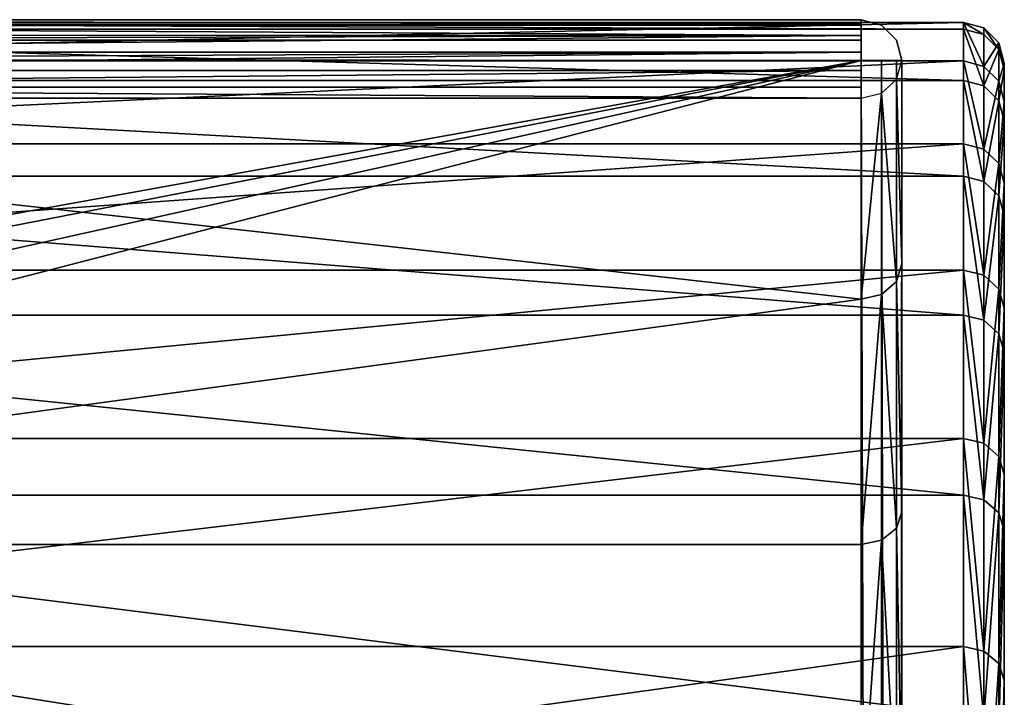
# Model space of a CAD drawing. Header units: millimetres. Extents: x 1 to 138, y -45 to 37.
# Tile 256 of 256: x 132.87 to 137.69, y 14.09 to 17.4. Entities that reach past the tile are written whole.
import ezdxf

# ---------------------------------------------------------------- set-up
doc = ezdxf.new("R2010")
doc.units = ezdxf.units.MM
doc.header["$LTSCALE"] = 25.4
doc.layers.get('0').update_dxf_attribs({"true_color": 0xff5454})

# ---------------------------------------------------------------- blocks, each defined once
blk = doc.blocks.new('PROFILE-FOCUS-LED-7618-7620-7621-7622.STL#2')
at = {"color": 250, "true_color": 0x262626}
mesh = blk.add_polyface(dxfattribs=at)
corners = [(1.3854, 17.3974, 93.1048), (10.3854, 17.3974, 62.665), (1.3854, 17.3974, 62.665), (127.9854, 17.3974, 62.665), (136.9854, 17.3974, 62.665), (136.9854, 17.3974, 93.1048), (127.9854, 17.3974, 55.8048), (10.3854, 17.3974, 55.8048)]
mesh.append_faces([[corners[k] for k in face] for face in [(0, 1, 2), (4, 0, 5), (1, 6, 7)]], dxfattribs={"vtx0": -1, "color": 250})
mesh.append_faces([[corners[k] for k in face] for face in [(3, 0, 4), (6, 1, 3)]], dxfattribs={"vtx0": -1, "vtx1": -1, "color": 250})
mesh.append_faces([[corners[k] for k in face] for face in [(1, 0, 3)]], dxfattribs={"vtx0": -1, "vtx1": -1, "vtx2": -1, "color": 250})
mesh = blk.add_polyface(dxfattribs=at)
corners = [(1.3854, 17.3707, 93.2048), (136.9854, 17.3974, 93.1048), (1.3854, 17.3974, 93.1048), (136.9854, 17.3707, 93.2048)]
mesh.append_faces([[corners[k] for k in face] for face in [(0, 1, 2), (1, 0, 3)]], dxfattribs={"vtx0": -1, "color": 250})
mesh = blk.add_polyface(dxfattribs=at)
corners = [(136.9854, 17.2975, 93.278), (1.3854, 17.3707, 93.2048), (1.3854, 17.2975, 93.278), (136.9854, 17.3707, 93.2048)]
mesh.append_faces([[corners[k] for k in face] for face in [(0, 1, 2), (1, 0, 3)]], dxfattribs={"vtx0": -1, "color": 250})
mesh = blk.add_polyface(dxfattribs=at)
corners = [(136.9854, 17.3974, 62.665), (136.9854, 17.3771, 62.5771), (127.9854, 17.3974, 62.665)]
mesh.append_faces([[corners[k] for k in face] for face in [(0, 1, 2)]], dxfattribs={"color": 250})
mesh = blk.add_polyface(dxfattribs=at)
corners = [(127.9854, 17.3974, 62.665), (136.9854, 17.3771, 62.5771), (128.0854, 17.3707, 62.565)]
mesh.append_faces([[corners[k] for k in face] for face in [(0, 1, 2)]], dxfattribs={"color": 250})
mesh = blk.add_polyface(dxfattribs=at)
corners = [(136.9854, 17.3771, 62.5771), (136.9854, 17.3203, 62.5072), (128.0854, 17.3707, 62.565)]
mesh.append_faces([[corners[k] for k in face] for face in [(0, 1, 2)]], dxfattribs={"color": 250})
mesh = blk.add_polyface(dxfattribs=at)
corners = [(128.0854, 17.3707, 62.565), (136.9854, 17.3203, 62.5072), (128.142, 17.3219, 62.5084)]
mesh.append_faces([[corners[k] for k in face] for face in [(0, 1, 2)]], dxfattribs={"color": 250})
mesh = blk.add_polyface(dxfattribs=at)
corners = [(128.8854, 17.1959, 58.4531), (137.4854, 17.3836, 56.4996), (128.8854, 17.3836, 56.4996), (137.4854, 17.1959, 58.4531)]
mesh.append_faces([[corners[k] for k in face] for face in [(0, 1, 2), (1, 0, 3)]], dxfattribs={"vtx0": -1, "color": 250})
mesh = blk.add_polyface(dxfattribs=at)
corners = [(128.8854, 17.3836, 56.4996), (137.4854, 17.3515, 54.5374), (128.8854, 17.3515, 54.5374), (137.4854, 17.3836, 56.4996)]
mesh.append_faces([[corners[k] for k in face] for face in [(0, 1, 2), (1, 0, 3)]], dxfattribs={"vtx0": -1, "color": 250})
mesh = blk.add_polyface(dxfattribs=at)
corners = [(136.9854, 17.3974, 93.1048), (137.0854, 17.3707, 62.665), (136.9854, 17.3974, 62.665), (137.0854, 17.3707, 93.1048)]
mesh.append_faces([[corners[k] for k in face] for face in [(0, 1, 2), (1, 0, 3)]], dxfattribs={"vtx0": -1, "color": 250})
mesh = blk.add_polyface(dxfattribs=at)
corners = [(137.0854, 17.3707, 93.1048), (137.1586, 17.2975, 62.665), (137.0854, 17.3707, 62.665), (137.1586, 17.2975, 93.1048)]
mesh.append_faces([[corners[k] for k in face] for face in [(0, 1, 2), (1, 0, 3)]], dxfattribs={"vtx0": -1, "color": 250})
mesh = blk.add_polyface(dxfattribs=at)
corners = [(137.4854, 17.3836, 56.4996), (137.5854, 17.3248, 54.5394), (137.4854, 17.3515, 54.5374), (137.5854, 17.3569, 56.4986)]
mesh.append_faces([[corners[k] for k in face] for face in [(0, 1, 2), (1, 0, 3)]], dxfattribs={"vtx0": -1, "color": 250})
mesh = blk.add_polyface(dxfattribs=at)
corners = [(137.4854, 17.3836, 56.4996), (137.5854, 17.1694, 58.449), (137.5854, 17.3569, 56.4986), (137.4854, 17.1959, 58.4531)]
mesh.append_faces([[corners[k] for k in face] for face in [(0, 1, 2), (1, 0, 3)]], dxfattribs={"vtx0": -1, "color": 250})
mesh = blk.add_polyface(dxfattribs=at)
corners = [(128.8854, 17.3515, 54.5374), (137.4854, 17.0999, 52.5912), (128.8854, 17.0999, 52.5912), (137.4854, 17.3515, 54.5374)]
mesh.append_faces([[corners[k] for k in face] for face in [(0, 1, 2), (1, 0, 3)]], dxfattribs={"vtx0": -1, "color": 250})
mesh = blk.add_polyface(dxfattribs=at)
corners = [(137.4854, 17.3515, 54.5374), (137.5854, 17.0735, 52.5961), (137.4854, 17.0999, 52.5912), (137.5854, 17.3248, 54.5394)]
mesh.append_faces([[corners[k] for k in face] for face in [(0, 1, 2), (1, 0, 3)]], dxfattribs={"vtx0": -1, "color": 250})
mesh = blk.add_polyface(dxfattribs=at)
corners = [(137.5854, 17.3569, 56.4986), (137.6586, 17.2518, 54.5447), (137.5854, 17.3248, 54.5394), (137.6586, 17.2837, 56.4957)]
mesh.append_faces([[corners[k] for k in face] for face in [(0, 1, 2), (1, 0, 3)]], dxfattribs={"vtx0": -1, "color": 250})
mesh = blk.add_polyface(dxfattribs=at)
corners = [(137.6586, 17.2837, 56.4957), (137.5854, 17.1694, 58.449), (137.6586, 17.0971, 58.438), (137.5854, 17.3569, 56.4986)]
mesh.append_faces([[corners[k] for k in face] for face in [(0, 1, 2), (1, 0, 3)]], dxfattribs={"vtx0": -1, "color": 250})
mesh = blk.add_polyface(dxfattribs=at)
corners = [(137.5854, 17.0735, 52.5961), (137.6586, 17.2518, 54.5447), (137.6586, 17.0016, 52.6095), (137.5854, 17.3248, 54.5394)]
mesh.append_faces([[corners[k] for k in face] for face in [(0, 1, 2), (1, 0, 3)]], dxfattribs={"vtx0": -1, "color": 250})
mesh = blk.add_polyface(dxfattribs=at)
corners = [(136.9854, 17.1975, 93.3048), (1.3854, 17.2975, 93.278), (1.3854, 17.1975, 93.3048), (136.9854, 17.2975, 93.278)]
mesh.append_faces([[corners[k] for k in face] for face in [(0, 1, 2), (1, 0, 3)]], dxfattribs={"vtx0": -1, "color": 250})
mesh = blk.add_polyface(dxfattribs=at)
corners = [(136.9854, 17.3203, 62.5072), (128.1586, 17.2975, 62.4917), (128.142, 17.3219, 62.5084)]
mesh.append_faces([[corners[k] for k in face] for face in [(0, 1, 2)]], dxfattribs={"color": 250})
mesh = blk.add_polyface(dxfattribs=at)
corners = [(136.9854, 17.3203, 62.5072), (128.1811, 17.2386, 62.4692), (128.1586, 17.2975, 62.4917)]
mesh.append_faces([[corners[k] for k in face] for face in [(0, 1, 2)]], dxfattribs={"color": 250})
mesh = blk.add_polyface(dxfattribs=at)
corners = [(136.9854, 17.2386, 62.4692), (128.1811, 17.2386, 62.4692), (136.9854, 17.3203, 62.5072)]
mesh.append_faces([[corners[k] for k in face] for face in [(0, 1, 2)]], dxfattribs={"color": 250})
mesh = blk.add_polyface(dxfattribs=at)
corners = [(137.1586, 17.2975, 62.665), (137.1854, 17.1975, 93.1048), (137.1854, 17.1975, 62.665), (137.1586, 17.2975, 93.1048)]
mesh.append_faces([[corners[k] for k in face] for face in [(0, 1, 2), (1, 0, 3)]], dxfattribs={"vtx0": -1, "color": 250})
mesh = blk.add_polyface(dxfattribs=at)
corners = [(137.6586, 17.2518, 54.5447), (137.6854, 17.1838, 56.4917), (137.6854, 17.152, 54.5519), (137.6586, 17.2837, 56.4957)]
mesh.append_faces([[corners[k] for k in face] for face in [(0, 1, 2), (1, 0, 3)]], dxfattribs={"vtx0": -1, "color": 250})
mesh = blk.add_polyface(dxfattribs=at)
corners = [(137.6854, 17.1838, 56.4917), (137.6586, 17.0971, 58.438), (137.6854, 16.9982, 58.4228), (137.6586, 17.2837, 56.4957)]
mesh.append_faces([[corners[k] for k in face] for face in [(0, 1, 2), (1, 0, 3)]], dxfattribs={"vtx0": -1, "color": 250})
mesh = blk.add_polyface(dxfattribs=at)
corners = [(136.9854, 17.2386, 62.4692), (128.1854, 17.1975, 62.465), (128.1811, 17.2386, 62.4692)]
mesh.append_faces([[corners[k] for k in face] for face in [(0, 1, 2)]], dxfattribs={"color": 250})
mesh = blk.add_polyface(dxfattribs=at)
corners = [(136.9854, 17.2386, 62.4692), (128.1854, 17.1485, 62.471), (128.1854, 17.1975, 62.465)]
mesh.append_faces([[corners[k] for k in face] for face in [(0, 1, 2)]], dxfattribs={"color": 250})
mesh = blk.add_polyface(dxfattribs=at)
corners = [(136.9854, 17.1485, 62.471), (128.1854, 17.1485, 62.471), (136.9854, 17.2386, 62.4692)]
mesh.append_faces([[corners[k] for k in face] for face in [(0, 1, 2)]], dxfattribs={"color": 250})
mesh = blk.add_polyface(dxfattribs=at)
corners = [(137.6586, 17.0016, 52.6095), (137.6854, 17.152, 54.5519), (137.6854, 16.9033, 52.6279), (137.6586, 17.2518, 54.5447)]
mesh.append_faces([[corners[k] for k in face] for face in [(0, 1, 2), (1, 0, 3)]], dxfattribs={"vtx0": -1, "color": 250})
mesh = blk.add_polyface(dxfattribs=at)
corners = [(1.3854, -17.4025, 93.3048), (67.1525, -4.6608, 93.3048), (1.3854, 17.1975, 93.3048), (69.3476, -5.1619, 93.3048), (136.9854, -17.4025, 93.3048), (65.3921, -3.257, 93.3048), (64.4152, -1.2284, 93.3048), (71.5428, -4.6608, 93.3048), (73.3032, -3.257, 93.3048), (74.2801, -1.2284, 93.3048), (74.2801, 1.0233, 93.3048), (69.3476, 4.9568, 93.3048), (136.9854, 17.1975, 93.3048), (67.1525, 4.4557, 93.3048), (65.3921, 3.0519, 93.3048), (64.4152, 1.0233, 93.3048), (71.5428, 4.4557, 93.3048), (73.3032, 3.0519, 93.3048)]
mesh.append_faces([[corners[k] for k in face] for face in [(0, 1, 2), (1, 0, 3), (3, 4, 7), (7, 4, 8), (8, 4, 9), (9, 4, 10), (2, 11, 12), (11, 2, 13), (13, 2, 14), (14, 2, 15), (15, 2, 6), (12, 10, 4)]], dxfattribs={"vtx0": -1, "vtx1": -1, "color": 250})
mesh.append_faces([[corners[k] for k in face] for face in [(3, 0, 4), (2, 1, 5), (2, 5, 6), (12, 11, 16), (12, 16, 17), (12, 17, 10)]], dxfattribs={"vtx0": -1, "vtx2": -1, "color": 250})
mesh = blk.add_polyface(dxfattribs=at)
corners = [(128.8854, 16.7906, 60.3733), (137.4854, 17.1959, 58.4531), (128.8854, 17.1959, 58.4531), (137.4854, 16.7906, 60.3733)]
mesh.append_faces([[corners[k] for k in face] for face in [(0, 1, 2), (1, 0, 3)]], dxfattribs={"vtx0": -1, "color": 250})
mesh = blk.add_polyface(dxfattribs=at)
corners = [(137.0854, -17.4025, 93.278), (136.9854, 17.1975, 93.3048), (136.9854, -17.4025, 93.3048), (137.0854, 17.1975, 93.278)]
mesh.append_faces([[corners[k] for k in face] for face in [(0, 1, 2), (1, 0, 3)]], dxfattribs={"vtx0": -1, "color": 250})
mesh = blk.add_polyface(dxfattribs=at)
corners = [(137.1586, -17.4025, 93.2048), (137.0854, 17.1975, 93.278), (137.0854, -17.4025, 93.278), (137.1586, 17.1975, 93.2048)]
mesh.append_faces([[corners[k] for k in face] for face in [(0, 1, 2), (1, 0, 3)]], dxfattribs={"vtx0": -1, "color": 250})
mesh = blk.add_polyface(dxfattribs=at)
corners = [(137.1854, 17.1975, 93.1048), (137.1586, -17.4025, 93.2048), (137.1854, -17.4025, 93.1048), (137.1586, 17.1975, 93.2048)]
mesh.append_faces([[corners[k] for k in face] for face in [(0, 1, 2), (1, 0, 3)]], dxfattribs={"vtx0": -1, "color": 250})
mesh = blk.add_polyface(dxfattribs=at)
corners = [(137.1586, 17.1059, 62.6247), (137.1854, 16.2038, 64.6102), (137.1586, 16.1175, 64.5596), (137.1854, 17.1975, 62.665)]
mesh.append_faces([[corners[k] for k in face] for face in [(0, 1, 2), (1, 0, 3)]], dxfattribs={"vtx0": -1, "color": 250})
mesh = blk.add_polyface(dxfattribs=at)
corners = [(137.1854, -16.4089, 64.6102), (137.1854, -17.4025, 93.1048), (137.1854, -17.4025, 62.665), (137.1854, -15.1975, 66.4278), (137.1854, -13.7844, 68.0934), (137.1854, -12.1886, 69.585), (137.1854, 17.1975, 93.1048), (137.1854, -10.4314, 70.8824), (137.1854, -8.5362, 71.9684), (137.1854, -6.5284, 72.8285), (137.1854, -4.4347, 73.4512), (137.1854, -2.2832, 73.8282), (137.1854, -0.1026, 73.9544), (137.1854, 2.0781, 73.8282), (137.1854, 4.2296, 73.4512), (137.1854, 6.3233, 72.8285), (137.1854, 8.3311, 71.9684), (137.1854, 10.2263, 70.8824), (137.1854, 11.9835, 69.585), (137.1854, 13.5793, 68.0934), (137.1854, 14.9924, 66.4278), (137.1854, 16.2038, 64.6102), (137.1854, 17.1975, 62.665)]
mesh.append_faces([[corners[k] for k in face] for face in [(0, 1, 2), (6, 21, 22)]], dxfattribs={"vtx0": -1, "color": 250})
mesh.append_faces([[corners[k] for k in face] for face in [(1, 5, 6)]], dxfattribs={"vtx0": -1, "vtx1": -1, "color": 250})
mesh.append_faces([[corners[k] for k in face] for face in [(1, 0, 3), (1, 3, 4), (1, 4, 5), (6, 5, 7), (6, 7, 8), (6, 8, 9), (6, 9, 10), (6, 10, 11), (6, 11, 12), (6, 12, 13), (6, 13, 14), (6, 14, 15), (6, 15, 16), (6, 16, 17), (6, 17, 18), (6, 18, 19), (6, 19, 20), (6, 20, 21)]], dxfattribs={"vtx0": -1, "vtx2": -1, "color": 250})
mesh = blk.add_polyface(dxfattribs=at)
corners = [(137.4854, 17.1959, 58.4531), (137.5854, 16.7648, 60.3663), (137.5854, 17.1694, 58.449), (137.4854, 16.7906, 60.3733)]
mesh.append_faces([[corners[k] for k in face] for face in [(0, 1, 2), (1, 0, 3)]], dxfattribs={"vtx0": -1, "color": 250})
mesh = blk.add_polyface(dxfattribs=at)
corners = [(137.6854, -17.1185, 3.4117), (137.6854, -14.0458, 66.0456), (137.6854, -45.0051, 23.8934), (137.6854, -2.99, 53.4912), (137.6854, -2.2928, 52.8227), (137.6854, -1.4463, 52.3574), (137.6854, 13.8407, 45.564), (137.6854, -12.8116, 67.5424), (137.6854, -3.4904, 54.3174), (137.6854, -11.4175, 68.8915), (137.6854, -9.8811, 70.0761), (137.6854, -3.7599, 55.2449), (137.6854, -8.2217, 71.0812), (137.6854, -6.4602, 71.8942), (137.6854, -4.6188, 72.5049), (137.6854, -3.7802, 56.2106), (137.6854, -0.5083, 52.1271), (137.6854, 0.4574, 52.1474), (137.6854, 1.3849, 52.417), (137.6854, 2.2111, 52.9174), (137.6854, 2.8795, 53.6146), (137.6854, 3.3448, 54.461), (137.6854, 3.5751, 55.399), (137.6854, 4.9584, 72.348), (137.6854, 6.7789, 71.6773), (137.6854, 8.5127, 70.807), (137.6854, 10.1383, 69.7481), (137.6854, 11.635, 68.5138), (137.6854, 12.9842, 67.1197), (137.6854, 14.1688, 65.5833), (137.6854, 14.8997, 47.1895), (137.6854, 15.1739, 63.9239), (137.6854, 15.77, 48.9234), (137.6854, 15.9869, 62.1625), (137.6854, 16.4406, 50.7438), (137.6854, 16.5976, 60.321), (137.6854, 16.9033, 52.6279), (137.6854, 16.9982, 58.4228), (137.6854, 17.152, 54.5519), (137.6854, 17.1838, 56.4917), (137.6854, -2.7206, 72.9056), (137.6854, -3.5499, 57.1486), (137.6854, -3.0846, 57.995), (137.6854, -2.4162, 58.6922), (137.6854, -0.7894, 73.0912), (137.6854, -1.59, 59.1926), (137.6854, -0.6625, 59.4622), (137.6854, 1.1503, 73.0594), (137.6854, 0.3032, 59.4825), (137.6854, 1.2412, 59.2522), (137.6854, 3.0744, 72.8106), (137.6854, 2.0877, 58.7869), (137.6854, 2.7849, 58.1184), (137.6854, 3.2853, 57.2923), (137.6854, 3.5548, 56.3647)]
mesh.append_faces([[corners[k] for k in face] for face in [(0, 1, 2), (37, 38, 39)]], dxfattribs={"vtx0": -1, "color": 250})
mesh.append_faces([[corners[k] for k in face] for face in [(3, 0, 4), (4, 0, 5), (1, 3, 7), (7, 8, 9), (9, 8, 10), (10, 11, 12), (12, 11, 13), (13, 11, 14), (5, 6, 16), (16, 6, 17), (17, 6, 18), (18, 6, 19), (19, 6, 20), (20, 6, 21), (21, 6, 22), (23, 6, 24), (24, 6, 25), (25, 6, 26), (26, 6, 27), (27, 6, 28), (28, 6, 29), (29, 30, 31), (31, 32, 33), (33, 34, 35), (35, 36, 37), (40, 43, 44), (44, 46, 47), (47, 49, 50), (50, 53, 23)]], dxfattribs={"vtx0": -1, "vtx1": -1, "color": 250})
mesh.append_faces([[corners[k] for k in face] for face in [(1, 0, 3), (22, 6, 23)]], dxfattribs={"vtx0": -1, "vtx1": -1, "vtx2": -1, "color": 250})
mesh.append_faces([[corners[k] for k in face] for face in [(5, 0, 6), (7, 3, 8), (10, 8, 11), (14, 11, 15), (29, 6, 30), (31, 30, 32), (33, 32, 34), (35, 34, 36), (37, 36, 38), (15, 40, 14), (40, 15, 41), (40, 41, 42), (40, 42, 43), (44, 43, 45), (44, 45, 46), (47, 46, 48), (47, 48, 49), (50, 49, 51), (50, 51, 52), (50, 52, 53), (23, 53, 54), (23, 54, 22)]], dxfattribs={"vtx0": -1, "vtx2": -1, "color": 250})
mesh = blk.add_polyface(dxfattribs=at)
corners = [(136.9854, 17.1485, 62.471), (128.1854, 17.0683, 62.5122), (128.1854, 17.1485, 62.471), (136.9854, 17.0683, 62.5122)]
mesh.append_faces([[corners[k] for k in face] for face in [(0, 1, 2), (1, 0, 3)]], dxfattribs={"vtx0": -1, "color": 250})
mesh = blk.add_polyface(dxfattribs=at)
corners = [(137.6586, 17.0971, 58.438), (137.5854, 16.7648, 60.3663), (137.6586, 16.6941, 60.3472), (137.5854, 17.1694, 58.449)]
mesh.append_faces([[corners[k] for k in face] for face in [(0, 1, 2), (1, 0, 3)]], dxfattribs={"vtx0": -1, "color": 250})
mesh = blk.add_polyface(dxfattribs=at)
corners = [(128.8854, 17.0999, 52.5912), (137.4854, 16.6319, 50.6853), (128.8854, 16.6319, 50.6853), (137.4854, 17.0999, 52.5912)]
mesh.append_faces([[corners[k] for k in face] for face in [(0, 1, 2), (1, 0, 3)]], dxfattribs={"vtx0": -1, "color": 250})
mesh = blk.add_polyface(dxfattribs=at)
corners = [(137.0854, 17.0389, 62.5952), (137.1586, 16.1175, 64.5596), (137.0854, 16.0544, 64.5226), (137.1586, 17.1059, 62.6247)]
mesh.append_faces([[corners[k] for k in face] for face in [(0, 1, 2), (1, 0, 3)]], dxfattribs={"vtx0": -1, "color": 250})
mesh = blk.add_polyface(dxfattribs=at)
corners = [(137.4854, 17.0999, 52.5912), (137.5854, 16.6063, 50.6932), (137.4854, 16.6319, 50.6853), (137.5854, 17.0735, 52.5961)]
mesh.append_faces([[corners[k] for k in face] for face in [(0, 1, 2), (1, 0, 3)]], dxfattribs={"vtx0": -1, "color": 250})
mesh = blk.add_polyface(dxfattribs=at)
corners = [(137.6854, 16.9982, 58.4228), (137.6586, 16.6941, 60.3472), (137.6854, 16.5976, 60.321), (137.6586, 17.0971, 58.438)]
mesh.append_faces([[corners[k] for k in face] for face in [(0, 1, 2), (1, 0, 3)]], dxfattribs={"vtx0": -1, "color": 250})
mesh = blk.add_polyface(dxfattribs=at)
corners = [(136.9854, 17.0144, 62.5844), (128.1854, 17.0683, 62.5122), (136.9854, 17.0683, 62.5122), (128.1854, 17.0144, 62.5844)]
mesh.append_faces([[corners[k] for k in face] for face in [(0, 1, 2), (1, 0, 3)]], dxfattribs={"vtx0": -1, "color": 250})
mesh = blk.add_polyface(dxfattribs=at)
corners = [(137.0854, 17.0389, 62.5952), (136.9854, 16.0313, 64.5091), (136.9854, 17.0144, 62.5844), (137.0854, 16.0544, 64.5226)]
mesh.append_faces([[corners[k] for k in face] for face in [(0, 1, 2), (1, 0, 3)]], dxfattribs={"vtx0": -1, "color": 250})
mesh = blk.add_polyface(dxfattribs=at)
corners = [(137.5854, 16.6063, 50.6932), (137.6586, 17.0016, 52.6095), (137.6586, 16.5362, 50.7146), (137.5854, 17.0735, 52.5961)]
mesh.append_faces([[corners[k] for k in face] for face in [(0, 1, 2), (1, 0, 3)]], dxfattribs={"vtx0": -1, "color": 250})
mesh = blk.add_polyface(dxfattribs=at)
corners = [(136.9854, 16.0313, 64.5091), (128.1854, 17.0144, 62.5844), (136.9854, 17.0144, 62.5844)]
mesh.append_faces([[corners[k] for k in face] for face in [(0, 1, 2)]], dxfattribs={"color": 250})
mesh = blk.add_polyface(dxfattribs=at)
corners = [(128.1854, 14.8327, 66.3074), (128.1854, 17.0144, 62.5844), (136.9854, 16.0313, 64.5091)]
mesh.append_faces([[corners[k] for k in face] for face in [(0, 1, 2)]], dxfattribs={"color": 250})
mesh = blk.add_polyface(dxfattribs=at)
corners = [(137.6586, 16.5362, 50.7146), (137.6854, 16.9033, 52.6279), (137.6854, 16.4406, 50.7438), (137.6586, 17.0016, 52.6095)]
mesh.append_faces([[corners[k] for k in face] for face in [(0, 1, 2), (1, 0, 3)]], dxfattribs={"vtx0": -1, "color": 250})
mesh = blk.add_polyface(dxfattribs=at)
corners = [(128.8854, 16.1729, 62.236), (137.4854, 16.7906, 60.3733), (128.8854, 16.7906, 60.3733), (137.4854, 16.1729, 62.236)]
mesh.append_faces([[corners[k] for k in face] for face in [(0, 1, 2), (1, 0, 3)]], dxfattribs={"vtx0": -1, "color": 250})
mesh = blk.add_polyface(dxfattribs=at)
corners = [(137.4854, 16.7906, 60.3733), (137.5854, 16.148, 62.2261), (137.5854, 16.7648, 60.3663), (137.4854, 16.1729, 62.236)]
mesh.append_faces([[corners[k] for k in face] for face in [(0, 1, 2), (1, 0, 3)]], dxfattribs={"vtx0": -1, "color": 250})
mesh = blk.add_polyface(dxfattribs=at)
corners = [(137.6586, 16.6941, 60.3472), (137.5854, 16.148, 62.2261), (137.6586, 16.0799, 62.1992), (137.5854, 16.7648, 60.3663)]
mesh.append_faces([[corners[k] for k in face] for face in [(0, 1, 2), (1, 0, 3)]], dxfattribs={"vtx0": -1, "color": 250})
mesh = blk.add_polyface(dxfattribs=at)
corners = [(137.6854, 16.5976, 60.321), (137.6586, 16.0799, 62.1992), (137.6854, 15.9869, 62.1625), (137.6586, 16.6941, 60.3472)]
mesh.append_faces([[corners[k] for k in face] for face in [(0, 1, 2), (1, 0, 3)]], dxfattribs={"vtx0": -1, "color": 250})
mesh = blk.add_polyface(dxfattribs=at)
corners = [(128.8854, 16.6319, 50.6853), (137.4854, 15.9534, 48.8438), (128.8854, 15.9534, 48.8438), (137.4854, 16.6319, 50.6853)]
mesh.append_faces([[corners[k] for k in face] for face in [(0, 1, 2), (1, 0, 3)]], dxfattribs={"vtx0": -1, "color": 250})
mesh = blk.add_polyface(dxfattribs=at)
corners = [(137.4854, 16.6319, 50.6853), (137.5854, 15.9289, 48.8545), (137.4854, 15.9534, 48.8438), (137.5854, 16.6063, 50.6932)]
mesh.append_faces([[corners[k] for k in face] for face in [(0, 1, 2), (1, 0, 3)]], dxfattribs={"vtx0": -1, "color": 250})
mesh = blk.add_polyface(dxfattribs=at)
corners = [(137.5854, 15.9289, 48.8545), (137.6586, 16.5362, 50.7146), (137.6586, 15.8617, 48.8836), (137.5854, 16.6063, 50.6932)]
mesh.append_faces([[corners[k] for k in face] for face in [(0, 1, 2), (1, 0, 3)]], dxfattribs={"vtx0": -1, "color": 250})
mesh = blk.add_polyface(dxfattribs=at)
corners = [(137.6586, 15.8617, 48.8836), (137.6854, 16.4406, 50.7438), (137.6854, 15.77, 48.9234), (137.6586, 16.5362, 50.7146)]
mesh.append_faces([[corners[k] for k in face] for face in [(0, 1, 2), (1, 0, 3)]], dxfattribs={"vtx0": -1, "color": 250})
mesh = blk.add_polyface(dxfattribs=at)
corners = [(128.8854, 15.3505, 64.0178), (137.4854, 16.1729, 62.236), (128.8854, 16.1729, 62.236), (137.4854, 15.3505, 64.0178)]
mesh.append_faces([[corners[k] for k in face] for face in [(0, 1, 2), (1, 0, 3)]], dxfattribs={"vtx0": -1, "color": 250})
mesh = blk.add_polyface(dxfattribs=at)
corners = [(137.1586, 16.1175, 64.5596), (137.1854, 14.9924, 66.4278), (137.1586, 14.9125, 66.3676), (137.1854, 16.2038, 64.6102)]
mesh.append_faces([[corners[k] for k in face] for face in [(0, 1, 2), (1, 0, 3)]], dxfattribs={"vtx0": -1, "color": 250})
mesh = blk.add_polyface(dxfattribs=at)
corners = [(137.4854, 16.1729, 62.236), (137.5854, 15.3268, 64.0052), (137.5854, 16.148, 62.2261), (137.4854, 15.3505, 64.0178)]
mesh.append_faces([[corners[k] for k in face] for face in [(0, 1, 2), (1, 0, 3)]], dxfattribs={"vtx0": -1, "color": 250})
mesh = blk.add_polyface(dxfattribs=at)
corners = [(137.6586, 16.0799, 62.1992), (137.5854, 15.3268, 64.0052), (137.6586, 15.2622, 63.9709), (137.5854, 16.148, 62.2261)]
mesh.append_faces([[corners[k] for k in face] for face in [(0, 1, 2), (1, 0, 3)]], dxfattribs={"vtx0": -1, "color": 250})
mesh = blk.add_polyface(dxfattribs=at)
corners = [(137.0854, 16.0544, 64.5226), (137.1586, 14.9125, 66.3676), (137.0854, 14.8541, 66.3235), (137.1586, 16.1175, 64.5596)]
mesh.append_faces([[corners[k] for k in face] for face in [(0, 1, 2), (1, 0, 3)]], dxfattribs={"vtx0": -1, "color": 250})
mesh = blk.add_polyface(dxfattribs=at)
corners = [(137.6854, 15.9869, 62.1625), (137.6586, 15.2622, 63.9709), (137.6854, 15.1739, 63.9239), (137.6586, 16.0799, 62.1992)]
mesh.append_faces([[corners[k] for k in face] for face in [(0, 1, 2), (1, 0, 3)]], dxfattribs={"vtx0": -1, "color": 250})
mesh = blk.add_polyface(dxfattribs=at)
corners = [(128.1854, 14.8327, 66.3074), (136.9854, 16.0313, 64.5091), (136.9854, 14.8327, 66.3074)]
mesh.append_faces([[corners[k] for k in face] for face in [(0, 1, 2)]], dxfattribs={"color": 250})
mesh = blk.add_polyface(dxfattribs=at)
corners = [(137.0854, 16.0544, 64.5226), (136.9854, 14.8327, 66.3074), (136.9854, 16.0313, 64.5091), (137.0854, 14.8541, 66.3235)]
mesh.append_faces([[corners[k] for k in face] for face in [(0, 1, 2), (1, 0, 3)]], dxfattribs={"vtx0": -1, "color": 250})
mesh = blk.add_polyface(dxfattribs=at)
corners = [(128.8854, 15.9534, 48.8438), (137.4854, 15.0731, 47.0899), (128.8854, 15.0731, 47.0899), (137.4854, 15.9534, 48.8438)]
mesh.append_faces([[corners[k] for k in face] for face in [(0, 1, 2), (1, 0, 3)]], dxfattribs={"vtx0": -1, "color": 250})
mesh = blk.add_polyface(dxfattribs=at)
corners = [(137.4854, 15.9534, 48.8438), (137.5854, 15.0499, 47.1033), (137.4854, 15.0731, 47.0899), (137.5854, 15.9289, 48.8545)]
mesh.append_faces([[corners[k] for k in face] for face in [(0, 1, 2), (1, 0, 3)]], dxfattribs={"vtx0": -1, "color": 250})
mesh = blk.add_polyface(dxfattribs=at)
corners = [(137.5854, 15.0499, 47.1033), (137.6586, 15.8617, 48.8836), (137.6586, 14.9864, 47.1397), (137.5854, 15.9289, 48.8545)]
mesh.append_faces([[corners[k] for k in face] for face in [(0, 1, 2), (1, 0, 3)]], dxfattribs={"vtx0": -1, "color": 250})
mesh = blk.add_polyface(dxfattribs=at)
corners = [(137.6586, 14.9864, 47.1397), (137.6854, 15.77, 48.9234), (137.6854, 14.8997, 47.1895), (137.6586, 15.8617, 48.8836)]
mesh.append_faces([[corners[k] for k in face] for face in [(0, 1, 2), (1, 0, 3)]], dxfattribs={"vtx0": -1, "color": 250})
mesh = blk.add_polyface(dxfattribs=at)
corners = [(128.8854, 14.3338, 65.6964), (137.4854, 15.3505, 64.0178), (128.8854, 15.3505, 64.0178), (137.4854, 14.3338, 65.6964)]
mesh.append_faces([[corners[k] for k in face] for face in [(0, 1, 2), (1, 0, 3)]], dxfattribs={"vtx0": -1, "color": 250})
mesh = blk.add_polyface(dxfattribs=at)
corners = [(137.4854, 15.3505, 64.0178), (137.5854, 14.3117, 65.6812), (137.5854, 15.3268, 64.0052), (137.4854, 14.3338, 65.6964)]
mesh.append_faces([[corners[k] for k in face] for face in [(0, 1, 2), (1, 0, 3)]], dxfattribs={"vtx0": -1, "color": 250})
mesh = blk.add_polyface(dxfattribs=at)
corners = [(137.6586, 15.2622, 63.9709), (137.5854, 14.3117, 65.6812), (137.6586, 14.2513, 65.6398), (137.5854, 15.3268, 64.0052)]
mesh.append_faces([[corners[k] for k in face] for face in [(0, 1, 2), (1, 0, 3)]], dxfattribs={"vtx0": -1, "color": 250})
mesh = blk.add_polyface(dxfattribs=at)
corners = [(137.6854, 15.1739, 63.9239), (137.6586, 14.2513, 65.6398), (137.6854, 14.1688, 65.5833), (137.6586, 15.2622, 63.9709)]
mesh.append_faces([[corners[k] for k in face] for face in [(0, 1, 2), (1, 0, 3)]], dxfattribs={"vtx0": -1, "color": 250})
mesh = blk.add_polyface(dxfattribs=at)
corners = [(128.8854, 15.0731, 47.0899), (137.4854, 14.0019, 45.4456), (128.8854, 14.0019, 45.4456), (137.4854, 15.0731, 47.0899)]
mesh.append_faces([[corners[k] for k in face] for face in [(0, 1, 2), (1, 0, 3)]], dxfattribs={"vtx0": -1, "color": 250})
mesh = blk.add_polyface(dxfattribs=at)
corners = [(137.4854, 15.0731, 47.0899), (137.5854, 13.9803, 45.4614), (137.4854, 14.0019, 45.4456), (137.5854, 15.0499, 47.1033)]
mesh.append_faces([[corners[k] for k in face] for face in [(0, 1, 2), (1, 0, 3)]], dxfattribs={"vtx0": -1, "color": 250})
mesh = blk.add_polyface(dxfattribs=at)
corners = [(137.5854, 13.9803, 45.4614), (137.6586, 14.9864, 47.1397), (137.6586, 13.9213, 45.5048), (137.5854, 15.0499, 47.1033)]
mesh.append_faces([[corners[k] for k in face] for face in [(0, 1, 2), (1, 0, 3)]], dxfattribs={"vtx0": -1, "color": 250})
mesh = blk.add_polyface(dxfattribs=at)
corners = [(137.1586, 14.9125, 66.3676), (137.1854, 13.5793, 68.0934), (137.1586, 13.507, 68.0245), (137.1854, 14.9924, 66.4278)]
mesh.append_faces([[corners[k] for k in face] for face in [(0, 1, 2), (1, 0, 3)]], dxfattribs={"vtx0": -1, "color": 250})
mesh = blk.add_polyface(dxfattribs=at)
corners = [(137.6586, 13.9213, 45.5048), (137.6854, 14.8997, 47.1895), (137.6854, 13.8407, 45.564), (137.6586, 14.9864, 47.1397)]
mesh.append_faces([[corners[k] for k in face] for face in [(0, 1, 2), (1, 0, 3)]], dxfattribs={"vtx0": -1, "color": 250})
mesh = blk.add_polyface(dxfattribs=at)
corners = [(137.0854, 14.8541, 66.3235), (137.1586, 13.507, 68.0245), (137.0854, 13.454, 67.974), (137.1586, 14.9125, 66.3676)]
mesh.append_faces([[corners[k] for k in face] for face in [(0, 1, 2), (1, 0, 3)]], dxfattribs={"vtx0": -1, "color": 250})
mesh = blk.add_polyface(dxfattribs=at)
corners = [(136.9854, 13.4346, 67.9555), (128.1854, 14.8327, 66.3074), (136.9854, 14.8327, 66.3074)]
mesh.append_faces([[corners[k] for k in face] for face in [(0, 1, 2)]], dxfattribs={"color": 250})
mesh = blk.add_polyface(dxfattribs=at)
corners = [(128.1854, 11.8557, 69.4312), (128.1854, 14.8327, 66.3074), (136.9854, 13.4346, 67.9555)]
mesh.append_faces([[corners[k] for k in face] for face in [(0, 1, 2)]], dxfattribs={"color": 250})
mesh = blk.add_polyface(dxfattribs=at)
corners = [(137.0854, 14.8541, 66.3235), (136.9854, 13.4346, 67.9555), (136.9854, 14.8327, 66.3074), (137.0854, 13.454, 67.974)]
mesh.append_faces([[corners[k] for k in face] for face in [(0, 1, 2), (1, 0, 3)]], dxfattribs={"vtx0": -1, "color": 250})
mesh = blk.add_polyface(dxfattribs=at)
corners = [(128.8854, 13.1355, 67.2505), (137.4854, 14.3338, 65.6964), (128.8854, 14.3338, 65.6964), (137.4854, 13.1355, 67.2505)]
mesh.append_faces([[corners[k] for k in face] for face in [(0, 1, 2), (1, 0, 3)]], dxfattribs={"vtx0": -1, "color": 250})
mesh = blk.add_polyface(dxfattribs=at)
corners = [(137.4854, 14.3338, 65.6964), (137.5854, 13.1152, 67.233), (137.5854, 14.3117, 65.6812), (137.4854, 13.1355, 67.2505)]
mesh.append_faces([[corners[k] for k in face] for face in [(0, 1, 2), (1, 0, 3)]], dxfattribs={"vtx0": -1, "color": 250})
mesh = blk.add_polyface(dxfattribs=at)
corners = [(137.6586, 14.2513, 65.6398), (137.5854, 13.1152, 67.233), (137.6586, 13.0598, 67.1851), (137.5854, 14.3117, 65.6812)]
mesh.append_faces([[corners[k] for k in face] for face in [(0, 1, 2), (1, 0, 3)]], dxfattribs={"vtx0": -1, "color": 250})
mesh = blk.add_polyface(dxfattribs=at)
corners = [(137.6854, 14.1688, 65.5833), (137.6586, 13.0598, 67.1851), (137.6854, 12.9842, 67.1197), (137.6586, 14.2513, 65.6398)]
mesh.append_faces([[corners[k] for k in face] for face in [(0, 1, 2), (1, 0, 3)]], dxfattribs={"vtx0": -1, "color": 250})

msp = doc.modelspace()

# ---------------------------------------------------------------- block references
at = {"color": 0}
msp.add_blockref('PROFILE-FOCUS-LED-7618-7620-7621-7622.STL#2', (0, 0), dxfattribs=at)

doc.saveas('drawing.dxf')
